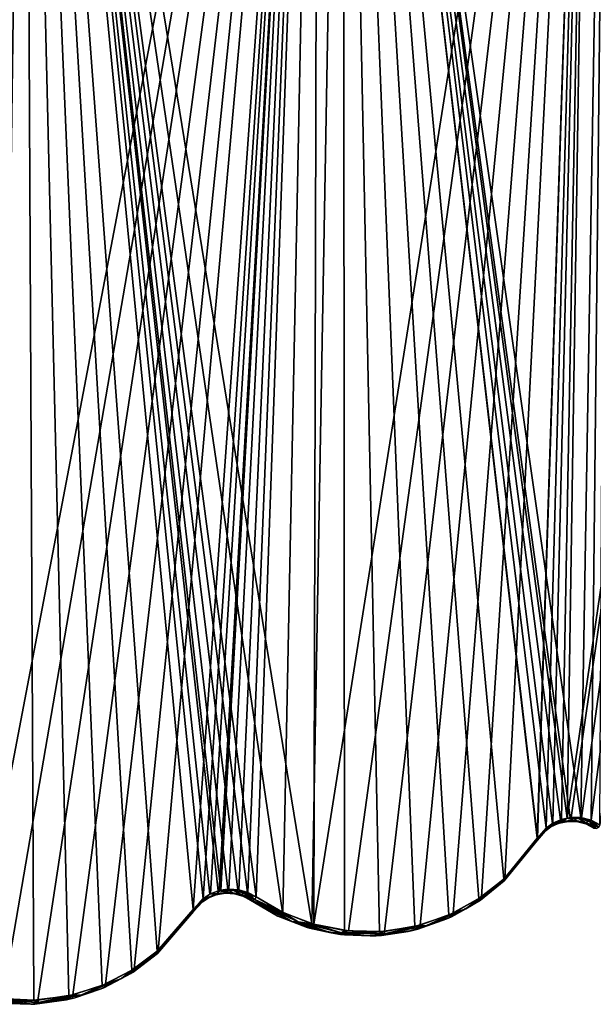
# Model space of a CAD drawing. Header units: millimetres. Extents: x -125 to 125, y -46 to 12.
# Tile 104 of 113: x 98 to 113, y -37 to -12. Entities that reach past the tile are written whole.
import ezdxf

# ---------------------------------------------------------------- set-up
doc = ezdxf.new("R2010")
doc.units = ezdxf.units.MM
doc.header["$LTSCALE"] = 26.699852
for name, color, linetype in [('122', 7, 'CONTINUOUS'), ('123', 7, 'CONTINUOUS'), ('177', 7, 'CONTINUOUS'), ('178', 7, 'CONTINUOUS'), ('182', 7, 'CONTINUOUS'), ('183', 7, 'CONTINUOUS'), ('220', 7, 'CONTINUOUS'), ('221', 7, 'CONTINUOUS'), ('222', 7, 'CONTINUOUS'), ('223', 7, 'CONTINUOUS'), ('230', 7, 'CONTINUOUS'), ('231', 7, 'CONTINUOUS'), ('232', 7, 'CONTINUOUS'), ('233', 7, 'CONTINUOUS')]:
    doc.layers.add(name, color=color, linetype=linetype)

msp = doc.modelspace()

# ---------------------------------------------------------------- linework, layer by layer
at = {"layer": '122', "linetype": 'Continuous'}
for points in [[(111.25, -32.638, -55.334), (110.404, -33.666, 56.931), (110.431, -33.641, -56.881), (111.25, -32.638, -55.334)], [(111.25, -32.638, 55.334), (110.404, -33.666, 56.931), (111.25, -32.638, -55.334), (111.25, -32.638, 55.334)], [(110.404, -33.666, 56.931), (109.779, -34.16, 58.084), (109.846, -34.115, -57.962), (110.404, -33.666, 56.931)], [(110.431, -33.641, -56.881), (110.404, -33.666, 56.931), (109.846, -34.115, -57.962), (110.431, -33.641, -56.881)], [(104.827, -34.506, 66.435), (104.162, -34.119, 67.466), (104.838, -34.511, -66.419), (104.827, -34.506, 66.435)], [(104.162, -34.119, 67.466), (104.162, -34.119, -67.466), (104.838, -34.511, -66.419), (104.162, -34.119, 67.466)], [(109.779, -34.16, 58.084), (109.02, -34.577, 59.454), (109.129, -34.527, -59.259), (109.779, -34.16, 58.084)], [(109.846, -34.115, -57.962), (109.779, -34.16, 58.084), (109.129, -34.527, -59.259), (109.846, -34.115, -57.962)], [(105.566, -34.793, 65.269), (104.827, -34.506, 66.435), (104.838, -34.511, -66.419), (105.566, -34.793, 65.269)], [(105.621, -34.809, -65.181), (105.566, -34.793, 65.269), (104.838, -34.511, -66.419), (105.621, -34.809, -65.181)], [(109.129, -34.527, -59.259), (109.02, -34.577, 59.454), (108.298, -34.832, -60.724), (109.129, -34.527, -59.259)], [(106.39, -34.965, 63.938), (105.566, -34.793, 65.269), (105.621, -34.809, -65.181), (106.39, -34.965, 63.938)], [(106.489, -34.977, -63.777), (106.39, -34.965, 63.938), (105.621, -34.809, -65.181), (106.489, -34.977, -63.777)], [(109.02, -34.577, 59.454), (108.166, -34.865, 60.953), (108.298, -34.832, -60.724), (109.02, -34.577, 59.454)], [(107.271, -34.996, 62.478), (106.39, -34.965, 63.938), (106.489, -34.977, -63.777), (107.271, -34.996, 62.478)], [(107.399, -34.987, -62.263), (107.271, -34.996, 62.478), (106.489, -34.977, -63.777), (107.399, -34.987, -62.263)], [(108.063, -34.889, 61.131), (107.271, -34.996, 62.478), (108.063, -34.889, -61.13), (108.063, -34.889, 61.131)], [(108.063, -34.889, -61.13), (107.271, -34.996, 62.478), (107.399, -34.987, -62.263), (108.063, -34.889, -61.13)], [(108.298, -34.832, -60.724), (108.063, -34.889, 61.131), (108.063, -34.889, -61.13), (108.298, -34.832, -60.724)], [(108.166, -34.865, 60.953), (108.063, -34.889, 61.131), (108.298, -34.832, -60.724), (108.166, -34.865, 60.953)]]:
    msp.add_3dface(points, dxfattribs=at)
at = {"layer": '123', "linetype": 'Continuous'}
for points in [[(102.753, -34.401, -69.792), (101.845, -35.455, 71.052), (101.87, -35.433, -71.018), (102.753, -34.401, -69.792)], [(102.753, -34.401, 69.792), (101.845, -35.455, 71.052), (102.753, -34.401, -69.792), (102.753, -34.401, 69.792)], [(101.845, -35.455, 71.052), (101.206, -35.931, 71.926), (101.264, -35.894, -71.848), (101.845, -35.455, 71.052)], [(101.87, -35.433, -71.018), (101.845, -35.455, 71.052), (101.264, -35.894, -71.848), (101.87, -35.433, -71.018)], [(101.206, -35.931, 71.926), (100.453, -36.319, 72.942), (100.54, -36.282, -72.825), (101.206, -35.931, 71.926)], [(101.264, -35.894, -71.848), (101.206, -35.931, 71.926), (100.54, -36.282, -72.825), (101.264, -35.894, -71.848)], [(100.54, -36.282, -72.825), (99.827, -36.53, 73.773), (99.827, -36.529, -73.773), (100.54, -36.282, -72.825)], [(100.453, -36.319, 72.942), (99.827, -36.53, 73.773), (100.54, -36.282, -72.825), (100.453, -36.319, 72.942)], [(98.738, -36.692, 75.191), (97.87, -36.65, 76.296), (97.949, -36.66, -76.196), (98.738, -36.692, 75.191)], [(98.839, -36.687, -75.061), (98.738, -36.692, 75.191), (97.949, -36.66, -76.196), (98.839, -36.687, -75.061)], [(99.615, -36.581, 74.052), (98.738, -36.692, 75.191), (98.839, -36.687, -75.061), (99.615, -36.581, 74.052)], [(99.719, -36.557, -73.915), (99.615, -36.581, 74.052), (98.839, -36.687, -75.061), (99.719, -36.557, -73.915)], [(99.827, -36.53, 73.773), (99.615, -36.581, 74.052), (99.827, -36.529, -73.773), (99.827, -36.53, 73.773)], [(99.827, -36.529, -73.773), (99.615, -36.581, 74.052), (99.719, -36.557, -73.915), (99.827, -36.529, -73.773)]]:
    msp.add_3dface(points, dxfattribs=at)
at = {"layer": '177', "linetype": 'Continuous'}
for points in [[(103.126, -34.058, 69.196), (102.971, -34.159, 69.446), (102.976, -34.156, -69.439), (103.126, -34.058, 69.196)], [(103.14, -34.051, -69.174), (103.126, -34.058, 69.196), (102.976, -34.156, -69.439), (103.14, -34.051, -69.174)], [(103.314, -33.982, 68.89), (103.126, -34.058, 69.196), (103.14, -34.051, -69.174), (103.314, -33.982, 68.89)], [(103.337, -33.976, -68.853), (103.314, -33.982, 68.89), (103.14, -34.051, -69.174), (103.337, -33.976, -68.853)], [(103.529, -33.944, 68.535), (103.314, -33.982, 68.89), (103.337, -33.976, -68.853), (103.529, -33.944, 68.535)], [(103.554, -33.943, -68.494), (103.529, -33.944, 68.535), (103.337, -33.976, -68.853), (103.554, -33.943, -68.494)], [(103.755, -33.955, 68.157), (103.529, -33.944, 68.535), (103.554, -33.943, -68.494), (103.755, -33.955, 68.157)], [(103.773, -33.958, -68.127), (103.755, -33.955, 68.157), (103.554, -33.943, -68.494), (103.773, -33.958, -68.127)], [(103.973, -34.016, 67.79), (103.755, -33.955, 68.157), (103.773, -33.958, -68.127), (103.973, -34.016, 67.79)], [(103.977, -34.018, -67.783), (103.973, -34.016, 67.79), (103.773, -33.958, -68.127), (103.977, -34.018, -67.783)], [(104.162, -34.119, -67.466), (104.162, -34.119, 67.466), (103.973, -34.016, 67.79), (104.162, -34.119, -67.466)], [(104.162, -34.119, -67.466), (103.973, -34.016, 67.79), (103.977, -34.018, -67.783), (104.162, -34.119, -67.466)], [(102.753, -34.401, 69.792), (102.753, -34.401, -69.792), (102.976, -34.156, -69.439), (102.753, -34.401, 69.792)], [(102.971, -34.159, 69.446), (102.753, -34.401, 69.792), (102.976, -34.156, -69.439), (102.971, -34.159, 69.446)]]:
    msp.add_3dface(points, dxfattribs=at)
at = {"layer": '178', "linetype": 'Continuous'}
for points in [[(111.589, -32.306, 54.593), (111.446, -32.409, 54.909), (111.447, -32.407, -54.906), (111.589, -32.306, 54.593)], [(111.599, -32.299, -54.57), (111.589, -32.306, 54.593), (111.447, -32.407, -54.906), (111.599, -32.299, -54.57)], [(111.771, -32.221, 54.185), (111.589, -32.306, 54.593), (111.599, -32.299, -54.57), (111.771, -32.221, 54.185)], [(111.79, -32.214, -54.141), (111.771, -32.221, 54.185), (111.599, -32.299, -54.57), (111.79, -32.214, -54.141)], [(111.988, -32.172, 53.693), (111.771, -32.221, 54.185), (111.79, -32.214, -54.141), (111.988, -32.172, 53.693)], [(112.013, -32.169, -53.636), (111.988, -32.172, 53.693), (111.79, -32.214, -54.141), (112.013, -32.169, -53.636)], [(112.224, -32.173, 53.147), (111.988, -32.172, 53.693), (112.013, -32.169, -53.636), (112.224, -32.173, 53.147)], [(112.244, -32.176, -53.1), (112.224, -32.173, 53.147), (112.013, -32.169, -53.636), (112.244, -32.176, -53.1)], [(112.455, -32.231, 52.604), (112.224, -32.173, 53.147), (112.244, -32.176, -53.1), (112.455, -32.231, 52.604)], [(112.461, -32.233, -52.591), (112.455, -32.231, 52.604), (112.244, -32.176, -53.1), (112.461, -32.233, -52.591)], [(112.654, -32.333, -52.13), (112.654, -32.333, 52.13), (112.455, -32.231, 52.604), (112.654, -32.333, -52.13)], [(112.654, -32.333, -52.13), (112.455, -32.231, 52.604), (112.461, -32.233, -52.591), (112.654, -32.333, -52.13)], [(111.25, -32.638, 55.334), (111.25, -32.638, -55.334), (111.447, -32.407, -54.906), (111.25, -32.638, 55.334)], [(111.446, -32.409, 54.909), (111.25, -32.638, 55.334), (111.447, -32.407, -54.906), (111.446, -32.409, 54.909)]]:
    msp.add_3dface(points, dxfattribs=at)
at = {"layer": '182', "color": 253, "linetype": 'Continuous', "true_color": 0xa2afbf}
for points in [[(98.04, -36.562, -76.258), (97.204, -36.387, -77.325), (105.841, 8.942, -66.504), (98.04, -36.562, -76.258)], [(105.841, 8.942, -66.504), (97.204, -36.387, -77.325), (97.729, 8.942, -77.936), (105.841, 8.942, -66.504)], [(98.913, -36.589, -75.121), (98.04, -36.562, -76.258), (105.841, 8.942, -66.504), (98.913, -36.589, -75.121)], [(99.776, -36.461, -73.974), (98.913, -36.589, -75.121), (105.841, 8.942, -66.504), (99.776, -36.461, -73.974)], [(100.581, -36.192, -72.884), (99.776, -36.461, -73.974), (105.841, 8.942, -66.504), (100.581, -36.192, -72.884)], [(101.291, -35.812, -71.906), (100.581, -36.192, -72.884), (105.841, 8.942, -66.504), (101.291, -35.812, -71.906)], [(101.885, -35.36, -71.075), (101.291, -35.812, -71.906), (105.841, 8.942, -66.504), (101.885, -35.36, -71.075)], [(102.752, -34.349, -69.848), (101.885, -35.36, -71.075), (105.841, 8.942, -66.504), (102.752, -34.349, -69.848)], [(102.997, -34.079, -69.495), (102.752, -34.349, -69.848), (105.841, 8.942, -66.504), (102.997, -34.079, -69.495)], [(103.178, -33.964, -69.23), (102.997, -34.079, -69.495), (105.841, 8.942, -66.504), (103.178, -33.964, -69.23)], [(103.394, -33.881, -68.908), (103.178, -33.964, -69.23), (105.841, 8.942, -66.504), (103.394, -33.881, -68.908)], [(103.434, -33.871, -68.849), (103.394, -33.881, -68.908), (105.841, 8.942, -66.504), (103.434, -33.871, -68.849)], [(103.633, -33.845, -68.549), (103.434, -33.871, -68.849), (105.841, 8.942, -66.504), (103.633, -33.845, -68.549)], [(103.875, -33.861, -68.182), (103.633, -33.845, -68.549), (105.841, 8.942, -66.504), (103.875, -33.861, -68.182)], [(104.099, -33.927, -67.837), (103.875, -33.861, -68.182), (105.841, 8.942, -66.504), (104.099, -33.927, -67.837)], [(104.302, -34.038, -67.52), (104.099, -33.927, -67.837), (105.841, 8.942, -66.504), (104.302, -34.038, -67.52)], [(104.965, -34.422, -66.473), (104.302, -34.038, -67.52), (105.841, 8.942, -66.504), (104.965, -34.422, -66.473)], [(105.734, -34.714, -65.234), (104.965, -34.422, -66.473), (105.841, 8.942, -66.504), (105.734, -34.714, -65.234)], [(112.621, 8.942, -54.235), (105.734, -34.714, -65.234), (105.841, 8.942, -66.504), (112.621, 8.942, -54.235)], [(106.585, -34.879, -63.828), (105.734, -34.714, -65.234), (112.621, 8.942, -54.235), (106.585, -34.879, -63.828)], [(107.477, -34.889, -62.313), (106.585, -34.879, -63.828), (112.621, 8.942, -54.235), (107.477, -34.889, -62.313)], [(108.359, -34.737, -60.773), (107.477, -34.889, -62.313), (112.621, 8.942, -54.235), (108.359, -34.737, -60.773)], [(109.174, -34.439, -59.307), (108.359, -34.737, -60.773), (112.621, 8.942, -54.235), (109.174, -34.439, -59.307)], [(109.877, -34.034, -58.009), (109.174, -34.439, -59.307), (112.621, 8.942, -54.235), (109.877, -34.034, -58.009)], [(110.451, -33.57, -56.927), (109.877, -34.034, -58.009), (112.621, 8.942, -54.235), (110.451, -33.57, -56.927)], [(111.254, -32.587, -55.379), (110.451, -33.57, -56.927), (112.621, 8.942, -54.235), (111.254, -32.587, -55.379)], [(111.255, -32.585, -55.376), (111.254, -32.587, -55.379), (112.621, 8.942, -54.235), (111.255, -32.585, -55.376)], [(111.472, -32.333, -54.95), (111.255, -32.585, -55.376), (112.621, 8.942, -54.235), (111.472, -32.333, -54.95)], [(111.639, -32.215, -54.613), (111.472, -32.333, -54.95), (112.621, 8.942, -54.235), (111.639, -32.215, -54.613)], [(111.849, -32.121, -54.185), (111.639, -32.215, -54.613), (112.621, 8.942, -54.235), (111.849, -32.121, -54.185)], [(111.988, -32.086, -53.899), (111.849, -32.121, -54.185), (112.621, 8.942, -54.235), (111.988, -32.086, -53.899)], [(117.985, 8.942, -41.285), (111.988, -32.086, -53.899), (112.621, 8.942, -54.235), (117.985, 8.942, -41.285)], [(112.094, -32.071, -53.679), (111.988, -32.086, -53.899), (117.985, 8.942, -41.285), (112.094, -32.071, -53.679)], [(112.349, -32.079, -53.143), (112.094, -32.071, -53.679), (117.985, 8.942, -41.285), (112.349, -32.079, -53.143)], [(112.587, -32.141, -52.634), (112.349, -32.079, -53.143), (117.985, 8.942, -41.285), (112.587, -32.141, -52.634)], [(112.8, -32.251, -52.172), (112.587, -32.141, -52.634), (117.985, 8.942, -41.285), (112.8, -32.251, -52.172)]]:
    msp.add_3dface(points, dxfattribs=at)
at = {"layer": '183', "color": 253, "linetype": 'Continuous', "true_color": 0xa2afbf}
for points in [[(98.591, 8.942, 76.842), (89.53, 8.942, 87.232), (97.962, -36.552, 76.357), (98.591, 8.942, 76.842)], [(98.814, -36.594, 75.252), (98.591, 8.942, 76.842), (97.962, -36.552, 76.357), (98.814, -36.594, 75.252)], [(99.674, -36.485, 74.111), (98.591, 8.942, 76.842), (98.814, -36.594, 75.252), (99.674, -36.485, 74.111)], [(100.496, -36.228, 73.001), (98.591, 8.942, 76.842), (99.674, -36.485, 74.111), (100.496, -36.228, 73.001)], [(101.234, -35.848, 71.984), (98.591, 8.942, 76.842), (100.496, -36.228, 73.001), (101.234, -35.848, 71.984)], [(101.861, -35.381, 71.109), (98.591, 8.942, 76.842), (101.234, -35.848, 71.984), (101.861, -35.381, 71.109)], [(102.752, -34.349, 69.848), (98.591, 8.942, 76.842), (101.861, -35.381, 71.109), (102.752, -34.349, 69.848)], [(102.992, -34.083, 69.501), (98.591, 8.942, 76.842), (102.752, -34.349, 69.848), (102.992, -34.083, 69.501)], [(103.162, -33.971, 69.252), (98.591, 8.942, 76.842), (102.992, -34.083, 69.501), (103.162, -33.971, 69.252)], [(103.369, -33.888, 68.945), (98.591, 8.942, 76.842), (103.162, -33.971, 69.252), (103.369, -33.888, 68.945)], [(103.433, -33.871, 68.849), (98.591, 8.942, 76.842), (103.369, -33.888, 68.945), (103.433, -33.871, 68.849)], [(103.606, -33.846, 68.591), (98.591, 8.942, 76.842), (103.433, -33.871, 68.849), (103.606, -33.846, 68.591)], [(103.855, -33.858, 68.212), (98.591, 8.942, 76.842), (103.606, -33.846, 68.591), (103.855, -33.858, 68.212)], [(104.094, -33.926, 67.845), (98.591, 8.942, 76.842), (103.855, -33.858, 68.212), (104.094, -33.926, 67.845)], [(104.302, -34.038, 67.52), (98.591, 8.942, 76.842), (104.094, -33.926, 67.845), (104.302, -34.038, 67.52)], [(104.955, -34.418, 66.489), (98.591, 8.942, 76.842), (104.302, -34.038, 67.52), (104.955, -34.418, 66.489)], [(105.68, -34.699, 65.321), (98.591, 8.942, 76.842), (104.955, -34.418, 66.489), (105.68, -34.699, 65.321)], [(106.454, 8.942, 65.518), (98.591, 8.942, 76.842), (105.68, -34.699, 65.321), (106.454, 8.942, 65.518)], [(106.488, -34.868, 63.99), (106.454, 8.942, 65.518), (105.68, -34.699, 65.321), (106.488, -34.868, 63.99)], [(109.067, -34.487, 59.502), (106.454, 8.942, 65.518), (108.229, -34.77, 61.002), (109.067, -34.487, 59.502)], [(109.812, -34.078, 58.131), (106.454, 8.942, 65.518), (109.067, -34.487, 59.502), (109.812, -34.078, 58.131)], [(110.424, -33.595, 56.977), (106.454, 8.942, 65.518), (109.812, -34.078, 58.131), (110.424, -33.595, 56.977)], [(111.254, -32.587, 55.379), (106.454, 8.942, 65.518), (110.424, -33.595, 56.977), (111.254, -32.587, 55.379)], [(111.255, -32.585, 55.376), (106.454, 8.942, 65.518), (111.254, -32.587, 55.379), (111.255, -32.585, 55.376)], [(111.47, -32.335, 54.953), (106.454, 8.942, 65.518), (111.255, -32.585, 55.376), (111.47, -32.335, 54.953)], [(111.628, -32.221, 54.637), (106.454, 8.942, 65.518), (111.47, -32.335, 54.953), (111.628, -32.221, 54.637)], [(111.828, -32.128, 54.229), (106.454, 8.942, 65.518), (111.628, -32.221, 54.637), (111.828, -32.128, 54.229)], [(111.988, -32.086, 53.899), (106.454, 8.942, 65.518), (111.828, -32.128, 54.229), (111.988, -32.086, 53.899)], [(112.067, -32.074, 53.736), (106.454, 8.942, 65.518), (111.988, -32.086, 53.899), (112.067, -32.074, 53.736)], [(112.327, -32.076, 53.19), (106.454, 8.942, 65.518), (112.067, -32.074, 53.736), (112.327, -32.076, 53.19)], [(113.021, 8.942, 53.397), (106.454, 8.942, 65.518), (112.327, -32.076, 53.19), (113.021, 8.942, 53.397)], [(107.352, -34.897, 62.529), (106.454, 8.942, 65.518), (106.488, -34.868, 63.99), (107.352, -34.897, 62.529)], [(108.229, -34.77, 61.002), (106.454, 8.942, 65.518), (107.352, -34.897, 62.529), (108.229, -34.77, 61.002)], [(112.582, -32.139, 52.646), (113.021, 8.942, 53.397), (112.327, -32.076, 53.19), (112.582, -32.139, 52.646)], [(112.8, -32.251, 52.172), (113.021, 8.942, 53.397), (112.582, -32.139, 52.646), (112.8, -32.251, 52.172)]]:
    msp.add_3dface(points, dxfattribs=at)
at = {"layer": '220', "linetype": 'Continuous'}
for points in [[(101.845, -35.455, 71.052), (102.753, -34.401, 69.792), (101.92, -35.382, 70.987), (101.845, -35.455, 71.052)], [(102.752, -34.349, 69.848), (101.861, -35.381, 71.109), (102.755, -34.356, 69.842), (102.752, -34.349, 69.848)], [(102.755, -34.356, 69.842), (101.861, -35.381, 71.109), (102.759, -34.377, 69.823), (102.755, -34.356, 69.842)], [(101.861, -35.381, 71.109), (102.756, -34.395, 69.801), (102.759, -34.377, 69.823), (101.861, -35.381, 71.109)], [(101.861, -35.381, 71.109), (101.92, -35.382, 70.987), (102.756, -34.395, 69.801), (101.861, -35.381, 71.109)], [(101.92, -35.382, 70.987), (102.753, -34.401, 69.792), (102.756, -34.395, 69.801), (101.92, -35.382, 70.987)], [(100.976, -36.054, 72.303), (101.845, -35.455, 71.052), (101.92, -35.382, 70.987), (100.976, -36.054, 72.303)], [(101.234, -35.848, 71.984), (100.976, -36.054, 72.303), (101.92, -35.382, 70.987), (101.234, -35.848, 71.984)], [(101.206, -35.931, 71.926), (101.845, -35.455, 71.052), (100.976, -36.054, 72.303), (101.206, -35.931, 71.926)], [(101.861, -35.381, 71.109), (101.234, -35.848, 71.984), (101.92, -35.382, 70.987), (101.861, -35.381, 71.109)], [(100.453, -36.319, 72.942), (101.206, -35.931, 71.926), (100.976, -36.054, 72.303), (100.453, -36.319, 72.942)], [(101.234, -35.848, 71.984), (100.496, -36.228, 73.001), (100.976, -36.054, 72.303), (101.234, -35.848, 71.984)], [(100.496, -36.228, 73.001), (99.674, -36.485, 74.111), (99.969, -36.468, 73.677), (100.496, -36.228, 73.001)], [(99.969, -36.468, 73.677), (100.453, -36.319, 72.942), (100.976, -36.054, 72.303), (99.969, -36.468, 73.677)], [(100.496, -36.228, 73.001), (99.969, -36.468, 73.677), (100.976, -36.054, 72.303), (100.496, -36.228, 73.001)], [(99.674, -36.485, 74.111), (98.814, -36.594, 75.252), (98.922, -36.65, 75.071), (99.674, -36.485, 74.111)], [(98.922, -36.65, 75.071), (99.827, -36.53, 73.773), (99.969, -36.468, 73.677), (98.922, -36.65, 75.071)], [(99.674, -36.485, 74.111), (98.922, -36.65, 75.071), (99.969, -36.468, 73.677), (99.674, -36.485, 74.111)], [(99.827, -36.53, 73.773), (100.453, -36.319, 72.942), (99.969, -36.468, 73.677), (99.827, -36.53, 73.773)], [(97.754, -36.627, 76.496), (98.799, -36.688, 75.139), (97.853, -36.601, 76.46), (97.754, -36.627, 76.496)], [(98.738, -36.692, 75.191), (98.799, -36.688, 75.139), (97.754, -36.627, 76.496), (98.738, -36.692, 75.191)], [(97.87, -36.65, 76.296), (98.738, -36.692, 75.191), (97.754, -36.627, 76.496), (97.87, -36.65, 76.296)], [(97.962, -36.552, 76.357), (97.853, -36.601, 76.46), (98.922, -36.65, 75.071), (97.962, -36.552, 76.357)], [(97.853, -36.601, 76.46), (98.799, -36.688, 75.139), (98.922, -36.65, 75.071), (97.853, -36.601, 76.46)], [(98.814, -36.594, 75.252), (97.962, -36.552, 76.357), (98.922, -36.65, 75.071), (98.814, -36.594, 75.252)], [(98.738, -36.692, 75.191), (99.615, -36.581, 74.052), (98.799, -36.688, 75.139), (98.738, -36.692, 75.191)], [(98.799, -36.688, 75.139), (99.827, -36.53, 73.773), (98.922, -36.65, 75.071), (98.799, -36.688, 75.139)], [(99.615, -36.581, 74.052), (99.827, -36.53, 73.773), (98.799, -36.688, 75.139), (99.615, -36.581, 74.052)]]:
    msp.add_3dface(points, dxfattribs=at)
at = {"layer": '221', "linetype": 'Continuous'}
for points in [[(102.752, -34.349, 69.848), (102.755, -34.356, 69.842), (103.039, -34.082, 69.42), (102.752, -34.349, 69.848)], [(102.992, -34.083, 69.501), (102.752, -34.349, 69.848), (103.039, -34.082, 69.42), (102.992, -34.083, 69.501)], [(102.755, -34.356, 69.842), (102.971, -34.159, 69.446), (103.039, -34.082, 69.42), (102.755, -34.356, 69.842)], [(102.971, -34.159, 69.446), (103.126, -34.058, 69.196), (103.039, -34.082, 69.42), (102.971, -34.159, 69.446)], [(103.162, -33.971, 69.252), (102.992, -34.083, 69.501), (103.039, -34.082, 69.42), (103.162, -33.971, 69.252)], [(103.162, -33.971, 69.252), (103.039, -34.082, 69.42), (103.343, -33.949, 68.949), (103.162, -33.971, 69.252)], [(103.039, -34.082, 69.42), (103.126, -34.058, 69.196), (103.343, -33.949, 68.949), (103.039, -34.082, 69.42)], [(103.126, -34.058, 69.196), (103.314, -33.982, 68.89), (103.343, -33.949, 68.949), (103.126, -34.058, 69.196)], [(103.369, -33.888, 68.945), (103.162, -33.971, 69.252), (103.343, -33.949, 68.949), (103.369, -33.888, 68.945)], [(103.314, -33.982, 68.89), (103.529, -33.944, 68.535), (103.343, -33.949, 68.949), (103.314, -33.982, 68.89)], [(103.369, -33.888, 68.945), (103.343, -33.949, 68.949), (103.646, -33.919, 68.463), (103.369, -33.888, 68.945)], [(103.343, -33.949, 68.949), (103.529, -33.944, 68.535), (103.646, -33.919, 68.463), (103.343, -33.949, 68.949)], [(103.433, -33.871, 68.849), (103.369, -33.888, 68.945), (103.646, -33.919, 68.463), (103.433, -33.871, 68.849)], [(103.606, -33.846, 68.591), (103.433, -33.871, 68.849), (103.728, -33.867, 68.401), (103.606, -33.846, 68.591)], [(103.433, -33.871, 68.849), (103.646, -33.919, 68.463), (103.728, -33.867, 68.401), (103.433, -33.871, 68.849)], [(103.529, -33.944, 68.535), (103.755, -33.955, 68.157), (103.646, -33.919, 68.463), (103.529, -33.944, 68.535)], [(103.855, -33.858, 68.212), (103.606, -33.846, 68.591), (103.728, -33.867, 68.401), (103.855, -33.858, 68.212)], [(103.646, -33.919, 68.463), (103.94, -33.978, 67.977), (103.728, -33.867, 68.401), (103.646, -33.919, 68.463)], [(103.646, -33.919, 68.463), (103.755, -33.955, 68.157), (103.94, -33.978, 67.977), (103.646, -33.919, 68.463)], [(103.855, -33.858, 68.212), (103.728, -33.867, 68.401), (104.009, -33.942, 67.957), (103.855, -33.858, 68.212)], [(103.728, -33.867, 68.401), (103.94, -33.978, 67.977), (104.009, -33.942, 67.957), (103.728, -33.867, 68.401)], [(103.755, -33.955, 68.157), (103.973, -34.016, 67.79), (103.94, -33.978, 67.977), (103.755, -33.955, 68.157)], [(104.094, -33.926, 67.845), (103.855, -33.858, 68.212), (104.009, -33.942, 67.957), (104.094, -33.926, 67.845)], [(103.94, -33.978, 67.977), (104.216, -34.129, 67.505), (104.009, -33.942, 67.957), (103.94, -33.978, 67.977)], [(103.973, -34.016, 67.79), (104.162, -34.119, 67.466), (103.94, -33.978, 67.977), (103.973, -34.016, 67.79)], [(103.94, -33.978, 67.977), (104.162, -34.119, 67.466), (104.216, -34.129, 67.505), (103.94, -33.978, 67.977)], [(104.094, -33.926, 67.845), (104.009, -33.942, 67.957), (104.271, -34.097, 67.526), (104.094, -33.926, 67.845)], [(104.009, -33.942, 67.957), (104.216, -34.129, 67.505), (104.271, -34.097, 67.526), (104.009, -33.942, 67.957)], [(104.302, -34.038, 67.52), (104.094, -33.926, 67.845), (104.271, -34.097, 67.526), (104.302, -34.038, 67.52)], [(102.753, -34.401, 69.792), (102.971, -34.159, 69.446), (102.756, -34.395, 69.801), (102.753, -34.401, 69.792)], [(102.971, -34.159, 69.446), (102.755, -34.356, 69.842), (102.759, -34.377, 69.823), (102.971, -34.159, 69.446)], [(102.756, -34.395, 69.801), (102.971, -34.159, 69.446), (102.759, -34.377, 69.823), (102.756, -34.395, 69.801)]]:
    msp.add_3dface(points, dxfattribs=at)
at = {"layer": '222', "linetype": 'Continuous'}
for points in [[(111.254, -32.587, 55.379), (110.424, -33.595, 56.977), (111.258, -32.614, 55.358), (111.254, -32.587, 55.379)], [(110.424, -33.595, 56.977), (111.25, -32.638, 55.334), (111.258, -32.614, 55.358), (110.424, -33.595, 56.977)], [(110.404, -33.666, 56.931), (111.25, -32.638, 55.334), (110.412, -33.655, 56.949), (110.404, -33.666, 56.931)], [(110.424, -33.595, 56.977), (110.412, -33.655, 56.949), (111.25, -32.638, 55.334), (110.424, -33.595, 56.977)], [(110.424, -33.595, 56.977), (109.812, -34.078, 58.131), (110.412, -33.655, 56.949), (110.424, -33.595, 56.977)], [(109.812, -34.078, 58.131), (109.485, -34.332, 58.687), (110.412, -33.655, 56.949), (109.812, -34.078, 58.131)], [(109.485, -34.332, 58.687), (109.779, -34.16, 58.084), (110.412, -33.655, 56.949), (109.485, -34.332, 58.687)], [(109.779, -34.16, 58.084), (110.404, -33.666, 56.931), (110.412, -33.655, 56.949), (109.779, -34.16, 58.084)], [(104.302, -34.038, 67.52), (104.271, -34.097, 67.526), (105.34, -34.655, 65.828), (104.302, -34.038, 67.52)], [(104.955, -34.418, 66.489), (104.302, -34.038, 67.52), (105.34, -34.655, 65.828), (104.955, -34.418, 66.489)], [(109.812, -34.078, 58.131), (109.067, -34.487, 59.502), (109.485, -34.332, 58.687), (109.812, -34.078, 58.131)], [(104.162, -34.119, 67.466), (104.827, -34.506, 66.435), (104.216, -34.129, 67.505), (104.162, -34.119, 67.466)], [(104.271, -34.097, 67.526), (104.216, -34.129, 67.505), (105.183, -34.648, 65.97), (104.271, -34.097, 67.526)], [(104.216, -34.129, 67.505), (104.827, -34.506, 66.435), (105.183, -34.648, 65.97), (104.216, -34.129, 67.505)], [(104.271, -34.097, 67.526), (105.183, -34.648, 65.97), (105.34, -34.655, 65.828), (104.271, -34.097, 67.526)], [(109.02, -34.577, 59.454), (109.779, -34.16, 58.084), (109.485, -34.332, 58.687), (109.02, -34.577, 59.454)], [(104.827, -34.506, 66.435), (105.566, -34.793, 65.269), (105.183, -34.648, 65.97), (104.827, -34.506, 66.435)], [(105.68, -34.699, 65.321), (104.955, -34.418, 66.489), (105.34, -34.655, 65.828), (105.68, -34.699, 65.321)], [(109.067, -34.487, 59.502), (108.229, -34.77, 61.002), (108.501, -34.754, 60.472), (109.067, -34.487, 59.502)], [(108.501, -34.754, 60.472), (109.02, -34.577, 59.454), (109.485, -34.332, 58.687), (108.501, -34.754, 60.472)], [(109.067, -34.487, 59.502), (108.501, -34.754, 60.472), (109.485, -34.332, 58.687), (109.067, -34.487, 59.502)], [(105.566, -34.793, 65.269), (106.159, -34.926, 64.379), (105.183, -34.648, 65.97), (105.566, -34.793, 65.269)], [(105.183, -34.648, 65.97), (106.159, -34.926, 64.379), (105.34, -34.655, 65.828), (105.183, -34.648, 65.97)], [(105.34, -34.655, 65.828), (106.159, -34.926, 64.379), (106.415, -34.924, 64.065), (105.34, -34.655, 65.828)], [(105.68, -34.699, 65.321), (105.34, -34.655, 65.828), (106.415, -34.924, 64.065), (105.68, -34.699, 65.321)], [(105.566, -34.793, 65.269), (106.39, -34.965, 63.938), (106.159, -34.926, 64.379), (105.566, -34.793, 65.269)], [(106.488, -34.868, 63.99), (105.68, -34.699, 65.321), (106.415, -34.924, 64.065), (106.488, -34.868, 63.99)], [(108.229, -34.77, 61.002), (107.352, -34.897, 62.529), (107.474, -34.95, 62.272), (108.229, -34.77, 61.002)], [(107.474, -34.95, 62.272), (108.166, -34.865, 60.953), (108.501, -34.754, 60.472), (107.474, -34.95, 62.272)], [(108.229, -34.77, 61.002), (107.474, -34.95, 62.272), (108.501, -34.754, 60.472), (108.229, -34.77, 61.002)], [(108.166, -34.865, 60.953), (109.02, -34.577, 59.454), (108.501, -34.754, 60.472), (108.166, -34.865, 60.953)], [(106.159, -34.926, 64.379), (107.122, -35, 62.761), (106.415, -34.924, 64.065), (106.159, -34.926, 64.379)], [(106.39, -34.965, 63.938), (107.122, -35, 62.761), (106.159, -34.926, 64.379), (106.39, -34.965, 63.938)], [(106.39, -34.965, 63.938), (107.271, -34.996, 62.478), (107.122, -35, 62.761), (106.39, -34.965, 63.938)], [(106.488, -34.868, 63.99), (106.415, -34.924, 64.065), (107.474, -34.95, 62.272), (106.488, -34.868, 63.99)], [(106.415, -34.924, 64.065), (107.122, -35, 62.761), (107.474, -34.95, 62.272), (106.415, -34.924, 64.065)], [(107.352, -34.897, 62.529), (106.488, -34.868, 63.99), (107.474, -34.95, 62.272), (107.352, -34.897, 62.529)], [(107.271, -34.996, 62.478), (108.063, -34.889, 61.131), (107.122, -35, 62.761), (107.271, -34.996, 62.478)], [(107.122, -35, 62.761), (108.063, -34.889, 61.131), (107.474, -34.95, 62.272), (107.122, -35, 62.761)], [(108.063, -34.889, 61.131), (108.166, -34.865, 60.953), (107.474, -34.95, 62.272), (108.063, -34.889, 61.131)]]:
    msp.add_3dface(points, dxfattribs=at)
at = {"layer": '223', "linetype": 'Continuous'}
for points in [[(111.828, -32.128, 54.229), (111.628, -32.221, 54.637), (111.857, -32.17, 54.129), (111.828, -32.128, 54.229)], [(111.988, -32.086, 53.899), (111.828, -32.128, 54.229), (111.857, -32.17, 54.129), (111.988, -32.086, 53.899)], [(111.988, -32.086, 53.899), (111.857, -32.17, 54.129), (112.154, -32.142, 53.47), (111.988, -32.086, 53.899)], [(112.067, -32.074, 53.736), (111.988, -32.086, 53.899), (112.263, -32.092, 53.318), (112.067, -32.074, 53.736)], [(111.988, -32.086, 53.899), (112.154, -32.142, 53.47), (112.263, -32.092, 53.318), (111.988, -32.086, 53.899)], [(112.327, -32.076, 53.19), (112.067, -32.074, 53.736), (112.263, -32.092, 53.318), (112.327, -32.076, 53.19)], [(112.154, -32.142, 53.47), (112.442, -32.199, 52.81), (112.263, -32.092, 53.318), (112.154, -32.142, 53.47)], [(112.525, -32.167, 52.743), (112.327, -32.076, 53.19), (112.263, -32.092, 53.318), (112.525, -32.167, 52.743)], [(112.442, -32.199, 52.81), (112.525, -32.167, 52.743), (112.263, -32.092, 53.318), (112.442, -32.199, 52.81)], [(112.582, -32.139, 52.646), (112.327, -32.076, 53.19), (112.525, -32.167, 52.743), (112.582, -32.139, 52.646)], [(111.255, -32.585, 55.376), (111.446, -32.409, 54.909), (111.553, -32.299, 54.775), (111.255, -32.585, 55.376)], [(111.47, -32.335, 54.953), (111.255, -32.585, 55.376), (111.553, -32.299, 54.775), (111.47, -32.335, 54.953)], [(111.446, -32.409, 54.909), (111.589, -32.306, 54.593), (111.553, -32.299, 54.775), (111.446, -32.409, 54.909)], [(111.628, -32.221, 54.637), (111.47, -32.335, 54.953), (111.553, -32.299, 54.775), (111.628, -32.221, 54.637)], [(111.553, -32.299, 54.775), (111.771, -32.221, 54.185), (111.857, -32.17, 54.129), (111.553, -32.299, 54.775)], [(111.628, -32.221, 54.637), (111.553, -32.299, 54.775), (111.857, -32.17, 54.129), (111.628, -32.221, 54.637)], [(111.589, -32.306, 54.593), (111.771, -32.221, 54.185), (111.553, -32.299, 54.775), (111.589, -32.306, 54.593)], [(111.771, -32.221, 54.185), (111.988, -32.172, 53.693), (111.857, -32.17, 54.129), (111.771, -32.221, 54.185)], [(111.857, -32.17, 54.129), (111.988, -32.172, 53.693), (112.154, -32.142, 53.47), (111.857, -32.17, 54.129)], [(111.988, -32.172, 53.693), (112.224, -32.173, 53.147), (112.154, -32.142, 53.47), (111.988, -32.172, 53.693)], [(112.154, -32.142, 53.47), (112.224, -32.173, 53.147), (112.442, -32.199, 52.81), (112.154, -32.142, 53.47)], [(112.224, -32.173, 53.147), (112.455, -32.231, 52.604), (112.442, -32.199, 52.81), (112.224, -32.173, 53.147)], [(112.442, -32.199, 52.81), (112.713, -32.345, 52.161), (112.525, -32.167, 52.743), (112.442, -32.199, 52.81)], [(112.455, -32.231, 52.604), (112.654, -32.333, 52.13), (112.442, -32.199, 52.81), (112.455, -32.231, 52.604)], [(112.442, -32.199, 52.81), (112.654, -32.333, 52.13), (112.713, -32.345, 52.161), (112.442, -32.199, 52.81)], [(112.771, -32.313, 52.178), (112.582, -32.139, 52.646), (112.525, -32.167, 52.743), (112.771, -32.313, 52.178)], [(112.713, -32.345, 52.161), (112.771, -32.313, 52.178), (112.525, -32.167, 52.743), (112.713, -32.345, 52.161)], [(112.8, -32.251, 52.172), (112.582, -32.139, 52.646), (112.771, -32.313, 52.178), (112.8, -32.251, 52.172)], [(111.25, -32.638, 55.334), (111.446, -32.409, 54.909), (111.258, -32.614, 55.358), (111.25, -32.638, 55.334)], [(111.446, -32.409, 54.909), (111.255, -32.585, 55.376), (111.254, -32.587, 55.379), (111.446, -32.409, 54.909)], [(111.446, -32.409, 54.909), (111.254, -32.587, 55.379), (111.258, -32.614, 55.358), (111.446, -32.409, 54.909)]]:
    msp.add_3dface(points, dxfattribs=at)
at = {"layer": '230', "linetype": 'Continuous'}
for points in [[(111.849, -32.121, -54.185), (111.857, -32.17, -54.129), (111.553, -32.299, -54.775), (111.849, -32.121, -54.185)], [(111.639, -32.215, -54.613), (111.849, -32.121, -54.185), (111.553, -32.299, -54.775), (111.639, -32.215, -54.613)], [(111.849, -32.121, -54.185), (111.988, -32.086, -53.899), (111.857, -32.17, -54.129), (111.849, -32.121, -54.185)], [(111.988, -32.086, -53.899), (112.154, -32.142, -53.47), (111.857, -32.17, -54.129), (111.988, -32.086, -53.899)], [(111.988, -32.086, -53.899), (112.094, -32.071, -53.679), (112.263, -32.092, -53.318), (111.988, -32.086, -53.899)], [(112.154, -32.142, -53.47), (111.988, -32.086, -53.899), (112.263, -32.092, -53.318), (112.154, -32.142, -53.47)], [(112.094, -32.071, -53.679), (112.349, -32.079, -53.143), (112.263, -32.092, -53.318), (112.094, -32.071, -53.679)], [(112.442, -32.199, -52.81), (112.154, -32.142, -53.47), (112.263, -32.092, -53.318), (112.442, -32.199, -52.81)], [(112.349, -32.079, -53.143), (112.525, -32.167, -52.743), (112.263, -32.092, -53.318), (112.349, -32.079, -53.143)], [(112.525, -32.167, -52.743), (112.442, -32.199, -52.81), (112.263, -32.092, -53.318), (112.525, -32.167, -52.743)], [(112.349, -32.079, -53.143), (112.587, -32.141, -52.634), (112.525, -32.167, -52.743), (112.349, -32.079, -53.143)], [(111.447, -32.407, -54.906), (111.255, -32.585, -55.376), (111.553, -32.299, -54.775), (111.447, -32.407, -54.906)], [(111.255, -32.585, -55.376), (111.472, -32.333, -54.95), (111.553, -32.299, -54.775), (111.255, -32.585, -55.376)], [(111.599, -32.299, -54.57), (111.447, -32.407, -54.906), (111.553, -32.299, -54.775), (111.599, -32.299, -54.57)], [(111.472, -32.333, -54.95), (111.639, -32.215, -54.613), (111.553, -32.299, -54.775), (111.472, -32.333, -54.95)], [(111.857, -32.17, -54.129), (111.599, -32.299, -54.57), (111.553, -32.299, -54.775), (111.857, -32.17, -54.129)], [(111.79, -32.214, -54.141), (111.599, -32.299, -54.57), (111.857, -32.17, -54.129), (111.79, -32.214, -54.141)], [(112.013, -32.169, -53.636), (111.79, -32.214, -54.141), (111.857, -32.17, -54.129), (112.013, -32.169, -53.636)], [(112.154, -32.142, -53.47), (112.013, -32.169, -53.636), (111.857, -32.17, -54.129), (112.154, -32.142, -53.47)], [(112.244, -32.176, -53.1), (112.013, -32.169, -53.636), (112.154, -32.142, -53.47), (112.244, -32.176, -53.1)], [(112.442, -32.199, -52.81), (112.244, -32.176, -53.1), (112.154, -32.142, -53.47), (112.442, -32.199, -52.81)], [(112.461, -32.233, -52.591), (112.244, -32.176, -53.1), (112.442, -32.199, -52.81), (112.461, -32.233, -52.591)], [(112.771, -32.313, -52.178), (112.442, -32.199, -52.81), (112.525, -32.167, -52.743), (112.771, -32.313, -52.178)], [(112.713, -32.345, -52.161), (112.461, -32.233, -52.591), (112.442, -32.199, -52.81), (112.713, -32.345, -52.161)], [(112.771, -32.313, -52.178), (112.713, -32.345, -52.161), (112.442, -32.199, -52.81), (112.771, -32.313, -52.178)], [(112.654, -32.333, -52.13), (112.461, -32.233, -52.591), (112.713, -32.345, -52.161), (112.654, -32.333, -52.13)], [(112.587, -32.141, -52.634), (112.8, -32.251, -52.172), (112.525, -32.167, -52.743), (112.587, -32.141, -52.634)], [(112.8, -32.251, -52.172), (112.771, -32.313, -52.178), (112.525, -32.167, -52.743), (112.8, -32.251, -52.172)], [(111.447, -32.407, -54.906), (111.25, -32.638, -55.334), (111.255, -32.585, -55.376), (111.447, -32.407, -54.906)], [(111.258, -32.614, -55.358), (111.255, -32.585, -55.376), (111.25, -32.638, -55.334), (111.258, -32.614, -55.358)], [(111.254, -32.587, -55.379), (111.255, -32.585, -55.376), (111.258, -32.614, -55.358), (111.254, -32.587, -55.379)]]:
    msp.add_3dface(points, dxfattribs=at)
at = {"layer": '231', "linetype": 'Continuous'}
for points in [[(110.451, -33.57, -56.927), (111.254, -32.587, -55.379), (110.412, -33.655, -56.949), (110.451, -33.57, -56.927)], [(111.254, -32.587, -55.379), (111.258, -32.614, -55.358), (110.412, -33.655, -56.949), (111.254, -32.587, -55.379)], [(111.258, -32.614, -55.358), (111.25, -32.638, -55.334), (110.412, -33.655, -56.949), (111.258, -32.614, -55.358)], [(111.25, -32.638, -55.334), (110.431, -33.641, -56.881), (110.412, -33.655, -56.949), (111.25, -32.638, -55.334)], [(109.877, -34.034, -58.009), (110.451, -33.57, -56.927), (110.412, -33.655, -56.949), (109.877, -34.034, -58.009)], [(109.877, -34.034, -58.009), (110.412, -33.655, -56.949), (109.485, -34.332, -58.687), (109.877, -34.034, -58.009)], [(110.412, -33.655, -56.949), (109.846, -34.115, -57.962), (109.485, -34.332, -58.687), (110.412, -33.655, -56.949)], [(110.431, -33.641, -56.881), (109.846, -34.115, -57.962), (110.412, -33.655, -56.949), (110.431, -33.641, -56.881)], [(104.302, -34.038, -67.52), (104.965, -34.422, -66.473), (104.271, -34.097, -67.526), (104.302, -34.038, -67.52)], [(109.174, -34.439, -59.307), (109.877, -34.034, -58.009), (109.485, -34.332, -58.687), (109.174, -34.439, -59.307)], [(105.183, -34.648, -65.97), (104.162, -34.119, -67.466), (104.216, -34.129, -67.505), (105.183, -34.648, -65.97)], [(104.838, -34.511, -66.419), (104.162, -34.119, -67.466), (105.183, -34.648, -65.97), (104.838, -34.511, -66.419)], [(105.34, -34.655, -65.828), (104.216, -34.129, -67.505), (104.271, -34.097, -67.526), (105.34, -34.655, -65.828)], [(105.183, -34.648, -65.97), (104.216, -34.129, -67.505), (105.34, -34.655, -65.828), (105.183, -34.648, -65.97)], [(104.965, -34.422, -66.473), (105.34, -34.655, -65.828), (104.271, -34.097, -67.526), (104.965, -34.422, -66.473)], [(109.846, -34.115, -57.962), (109.129, -34.527, -59.259), (109.485, -34.332, -58.687), (109.846, -34.115, -57.962)], [(105.621, -34.809, -65.181), (104.838, -34.511, -66.419), (105.183, -34.648, -65.97), (105.621, -34.809, -65.181)], [(104.965, -34.422, -66.473), (105.734, -34.714, -65.234), (105.34, -34.655, -65.828), (104.965, -34.422, -66.473)], [(109.129, -34.527, -59.259), (108.298, -34.832, -60.724), (108.501, -34.754, -60.472), (109.129, -34.527, -59.259)], [(108.359, -34.737, -60.773), (109.174, -34.439, -59.307), (108.501, -34.754, -60.472), (108.359, -34.737, -60.773)], [(109.485, -34.332, -58.687), (109.129, -34.527, -59.259), (108.501, -34.754, -60.472), (109.485, -34.332, -58.687)], [(109.174, -34.439, -59.307), (109.485, -34.332, -58.687), (108.501, -34.754, -60.472), (109.174, -34.439, -59.307)], [(106.158, -34.926, -64.38), (105.621, -34.809, -65.181), (105.183, -34.648, -65.97), (106.158, -34.926, -64.38)], [(106.158, -34.926, -64.38), (105.183, -34.648, -65.97), (105.34, -34.655, -65.828), (106.158, -34.926, -64.38)], [(105.734, -34.714, -65.234), (106.415, -34.924, -64.065), (105.34, -34.655, -65.828), (105.734, -34.714, -65.234)], [(106.415, -34.924, -64.065), (106.158, -34.926, -64.38), (105.34, -34.655, -65.828), (106.415, -34.924, -64.065)], [(106.489, -34.977, -63.777), (105.621, -34.809, -65.181), (106.158, -34.926, -64.38), (106.489, -34.977, -63.777)], [(105.734, -34.714, -65.234), (106.585, -34.879, -63.828), (106.415, -34.924, -64.065), (105.734, -34.714, -65.234)], [(107.477, -34.889, -62.313), (108.359, -34.737, -60.773), (107.474, -34.95, -62.272), (107.477, -34.889, -62.313)], [(108.359, -34.737, -60.773), (108.501, -34.754, -60.472), (107.474, -34.95, -62.272), (108.359, -34.737, -60.773)], [(108.501, -34.754, -60.472), (108.063, -34.889, -61.13), (107.474, -34.95, -62.272), (108.501, -34.754, -60.472)], [(108.298, -34.832, -60.724), (108.063, -34.889, -61.13), (108.501, -34.754, -60.472), (108.298, -34.832, -60.724)], [(107.121, -35, -62.761), (106.158, -34.926, -64.38), (106.415, -34.924, -64.065), (107.121, -35, -62.761)], [(107.121, -35, -62.761), (106.489, -34.977, -63.777), (106.158, -34.926, -64.38), (107.121, -35, -62.761)], [(106.585, -34.879, -63.828), (107.477, -34.889, -62.313), (106.415, -34.924, -64.065), (106.585, -34.879, -63.828)], [(107.477, -34.889, -62.313), (107.474, -34.95, -62.272), (106.415, -34.924, -64.065), (107.477, -34.889, -62.313)], [(107.474, -34.95, -62.272), (107.121, -35, -62.761), (106.415, -34.924, -64.065), (107.474, -34.95, -62.272)], [(107.399, -34.987, -62.263), (106.489, -34.977, -63.777), (107.121, -35, -62.761), (107.399, -34.987, -62.263)], [(108.063, -34.889, -61.13), (107.121, -35, -62.761), (107.474, -34.95, -62.272), (108.063, -34.889, -61.13)], [(108.063, -34.889, -61.13), (107.399, -34.987, -62.263), (107.121, -35, -62.761), (108.063, -34.889, -61.13)]]:
    msp.add_3dface(points, dxfattribs=at)
at = {"layer": '232', "linetype": 'Continuous'}
for points in [[(102.752, -34.349, -69.848), (102.997, -34.079, -69.495), (102.755, -34.356, -69.842), (102.752, -34.349, -69.848)], [(103.039, -34.082, -69.42), (102.753, -34.401, -69.792), (102.756, -34.395, -69.801), (103.039, -34.082, -69.42)], [(102.976, -34.156, -69.439), (102.753, -34.401, -69.792), (103.039, -34.082, -69.42), (102.976, -34.156, -69.439)], [(102.997, -34.079, -69.495), (103.039, -34.082, -69.42), (102.755, -34.356, -69.842), (102.997, -34.079, -69.495)], [(102.755, -34.356, -69.842), (103.039, -34.082, -69.42), (102.759, -34.377, -69.823), (102.755, -34.356, -69.842)], [(102.759, -34.377, -69.823), (103.039, -34.082, -69.42), (102.756, -34.395, -69.801), (102.759, -34.377, -69.823)], [(103.14, -34.051, -69.174), (102.976, -34.156, -69.439), (103.039, -34.082, -69.42), (103.14, -34.051, -69.174)], [(102.997, -34.079, -69.495), (103.178, -33.964, -69.23), (103.039, -34.082, -69.42), (102.997, -34.079, -69.495)], [(103.178, -33.964, -69.23), (103.343, -33.949, -68.949), (103.039, -34.082, -69.42), (103.178, -33.964, -69.23)], [(103.343, -33.949, -68.949), (103.14, -34.051, -69.174), (103.039, -34.082, -69.42), (103.343, -33.949, -68.949)], [(103.337, -33.976, -68.853), (103.14, -34.051, -69.174), (103.343, -33.949, -68.949), (103.337, -33.976, -68.853)], [(103.178, -33.964, -69.23), (103.394, -33.881, -68.908), (103.343, -33.949, -68.949), (103.178, -33.964, -69.23)], [(103.554, -33.943, -68.494), (103.337, -33.976, -68.853), (103.646, -33.919, -68.463), (103.554, -33.943, -68.494)], [(103.646, -33.919, -68.463), (103.337, -33.976, -68.853), (103.343, -33.949, -68.949), (103.646, -33.919, -68.463)], [(103.394, -33.881, -68.908), (103.434, -33.871, -68.849), (103.343, -33.949, -68.949), (103.394, -33.881, -68.908)], [(103.434, -33.871, -68.849), (103.646, -33.919, -68.463), (103.343, -33.949, -68.949), (103.434, -33.871, -68.849)], [(103.434, -33.871, -68.849), (103.633, -33.845, -68.549), (103.727, -33.867, -68.401), (103.434, -33.871, -68.849)], [(103.646, -33.919, -68.463), (103.434, -33.871, -68.849), (103.727, -33.867, -68.401), (103.646, -33.919, -68.463)], [(103.773, -33.958, -68.127), (103.554, -33.943, -68.494), (103.646, -33.919, -68.463), (103.773, -33.958, -68.127)], [(103.633, -33.845, -68.549), (103.875, -33.861, -68.182), (103.727, -33.867, -68.401), (103.633, -33.845, -68.549)], [(103.94, -33.978, -67.977), (103.646, -33.919, -68.463), (103.727, -33.867, -68.401), (103.94, -33.978, -67.977)], [(103.94, -33.978, -67.977), (103.773, -33.958, -68.127), (103.646, -33.919, -68.463), (103.94, -33.978, -67.977)], [(103.875, -33.861, -68.182), (104.009, -33.942, -67.957), (103.727, -33.867, -68.401), (103.875, -33.861, -68.182)], [(104.009, -33.942, -67.957), (103.94, -33.978, -67.977), (103.727, -33.867, -68.401), (104.009, -33.942, -67.957)], [(103.977, -34.018, -67.783), (103.773, -33.958, -68.127), (103.94, -33.978, -67.977), (103.977, -34.018, -67.783)], [(103.875, -33.861, -68.182), (104.099, -33.927, -67.837), (104.009, -33.942, -67.957), (103.875, -33.861, -68.182)], [(104.271, -34.097, -67.526), (103.94, -33.978, -67.977), (104.009, -33.942, -67.957), (104.271, -34.097, -67.526)], [(104.271, -34.097, -67.526), (104.216, -34.129, -67.505), (103.94, -33.978, -67.977), (104.271, -34.097, -67.526)], [(104.216, -34.129, -67.505), (103.977, -34.018, -67.783), (103.94, -33.978, -67.977), (104.216, -34.129, -67.505)], [(104.162, -34.119, -67.466), (103.977, -34.018, -67.783), (104.216, -34.129, -67.505), (104.162, -34.119, -67.466)], [(104.099, -33.927, -67.837), (104.302, -34.038, -67.52), (104.009, -33.942, -67.957), (104.099, -33.927, -67.837)], [(104.302, -34.038, -67.52), (104.271, -34.097, -67.526), (104.009, -33.942, -67.957), (104.302, -34.038, -67.52)]]:
    msp.add_3dface(points, dxfattribs=at)
at = {"layer": '233', "linetype": 'Continuous'}
for points in [[(102.756, -34.395, -69.801), (101.87, -35.433, -71.018), (101.92, -35.382, -70.987), (102.756, -34.395, -69.801)], [(102.753, -34.401, -69.792), (101.87, -35.433, -71.018), (102.756, -34.395, -69.801), (102.753, -34.401, -69.792)], [(101.885, -35.36, -71.075), (102.752, -34.349, -69.848), (101.92, -35.382, -70.987), (101.885, -35.36, -71.075)], [(102.752, -34.349, -69.848), (102.755, -34.356, -69.842), (101.92, -35.382, -70.987), (102.752, -34.349, -69.848)], [(102.755, -34.356, -69.842), (102.759, -34.377, -69.823), (101.92, -35.382, -70.987), (102.755, -34.356, -69.842)], [(102.759, -34.377, -69.823), (102.756, -34.395, -69.801), (101.92, -35.382, -70.987), (102.759, -34.377, -69.823)], [(101.291, -35.812, -71.906), (101.885, -35.36, -71.075), (100.976, -36.054, -72.303), (101.291, -35.812, -71.906)], [(101.885, -35.36, -71.075), (101.92, -35.382, -70.987), (100.976, -36.054, -72.303), (101.885, -35.36, -71.075)], [(101.92, -35.382, -70.987), (101.264, -35.894, -71.848), (100.976, -36.054, -72.303), (101.92, -35.382, -70.987)], [(101.87, -35.433, -71.018), (101.264, -35.894, -71.848), (101.92, -35.382, -70.987), (101.87, -35.433, -71.018)], [(101.264, -35.894, -71.848), (100.54, -36.282, -72.825), (100.976, -36.054, -72.303), (101.264, -35.894, -71.848)], [(100.581, -36.192, -72.884), (101.291, -35.812, -71.906), (100.976, -36.054, -72.303), (100.581, -36.192, -72.884)], [(99.776, -36.461, -73.974), (100.581, -36.192, -72.884), (99.969, -36.468, -73.677), (99.776, -36.461, -73.974)], [(100.976, -36.054, -72.303), (100.54, -36.282, -72.825), (99.969, -36.468, -73.677), (100.976, -36.054, -72.303)], [(100.581, -36.192, -72.884), (100.976, -36.054, -72.303), (99.969, -36.468, -73.677), (100.581, -36.192, -72.884)], [(98.913, -36.589, -75.121), (99.776, -36.461, -73.974), (98.922, -36.65, -75.071), (98.913, -36.589, -75.121)], [(99.776, -36.461, -73.974), (99.969, -36.468, -73.677), (98.922, -36.65, -75.071), (99.776, -36.461, -73.974)], [(99.969, -36.468, -73.677), (99.827, -36.529, -73.773), (98.922, -36.65, -75.071), (99.969, -36.468, -73.677)], [(100.54, -36.282, -72.825), (99.827, -36.529, -73.773), (99.969, -36.468, -73.677), (100.54, -36.282, -72.825)], [(98.8, -36.688, -75.138), (97.754, -36.627, -76.496), (97.853, -36.601, -76.46), (98.8, -36.688, -75.138)], [(98.8, -36.688, -75.138), (97.949, -36.66, -76.196), (97.754, -36.627, -76.496), (98.8, -36.688, -75.138)], [(98.04, -36.562, -76.258), (98.913, -36.589, -75.121), (97.853, -36.601, -76.46), (98.04, -36.562, -76.258)], [(98.913, -36.589, -75.121), (98.922, -36.65, -75.071), (97.853, -36.601, -76.46), (98.913, -36.589, -75.121)], [(98.922, -36.65, -75.071), (98.8, -36.688, -75.138), (97.853, -36.601, -76.46), (98.922, -36.65, -75.071)], [(98.839, -36.687, -75.061), (97.949, -36.66, -76.196), (98.8, -36.688, -75.138), (98.839, -36.687, -75.061)], [(99.827, -36.529, -73.773), (98.8, -36.688, -75.138), (98.922, -36.65, -75.071), (99.827, -36.529, -73.773)], [(99.827, -36.529, -73.773), (98.839, -36.687, -75.061), (98.8, -36.688, -75.138), (99.827, -36.529, -73.773)], [(99.827, -36.529, -73.773), (99.719, -36.557, -73.915), (98.839, -36.687, -75.061), (99.827, -36.529, -73.773)]]:
    msp.add_3dface(points, dxfattribs=at)

doc.saveas('drawing.dxf')
